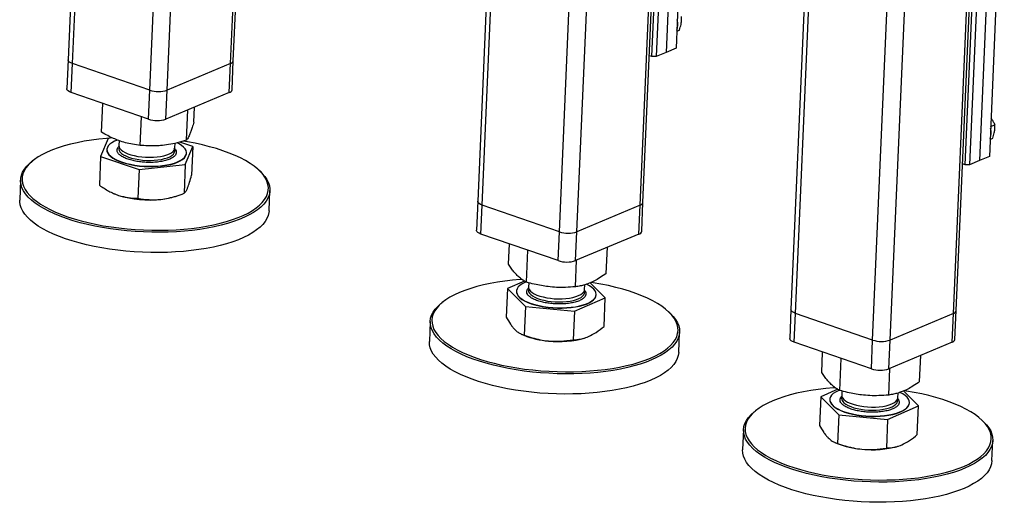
# Model space of a CAD drawing. Header units: millimetres. Extents: x 5 to 589, y 5 to 415.
# Tile 41 of 57: x 316 to 351, y 296 to 314. Entities that reach past the tile are written whole.
import ezdxf

# ---------------------------------------------------------------- set-up
doc = ezdxf.new("R2010")
doc.units = ezdxf.units.MM
doc.layers.add('TRAIT-FORT', color=4, linetype='Continuous', lineweight=25)

msp = doc.modelspace()

# ---------------------------------------------------------------- linework, layer by layer
at = {"layer": 'TRAIT-FORT', "color": 4, "linetype": 'Continuous', "lineweight": 25}
for p, q in [((319.501, 351.828), (317.779, 312.193)), ((317.941, 312.056), (319.666, 351.77)), ((323.566, 312.054), (325.281, 351.527)), ((323.667, 312.154), (325.379, 351.568)), ((320.688, 311.106), (322.413, 350.821)), ((321.313, 311.106), (323.02, 350.409)), ((334.094, 346.786), (332.372, 307.152)), ((332.535, 307.014), (334.26, 346.729)), ((338.159, 307.013), (339.874, 346.485)), ((338.26, 307.112), (339.972, 346.526)), ((335.282, 306.065), (337.007, 345.78)), ((335.907, 306.065), (337.614, 345.367)), ((345.253, 342.93), (343.532, 303.296)), ((343.694, 303.158), (345.419, 342.873)), ((349.319, 303.157), (351.034, 342.63)), ((349.42, 303.256), (351.132, 342.671)), ((346.441, 302.209), (348.166, 341.924)), ((347.066, 302.209), (348.773, 341.511)), ((339.579, 323.773), (339.087, 312.454)), ((339.931, 323.921), (339.439, 312.602)), ((338.579, 312.306), (339.07, 323.625)), ((339.227, 323.625), (338.735, 312.306)), ((350.738, 319.917), (350.247, 308.598)), ((351.09, 320.065), (350.599, 308.747)), ((349.738, 308.45), (350.23, 319.769)), ((350.386, 319.769), (349.895, 308.45)), ((339.465, 313.209), (339.562, 313.25)), ((339.439, 312.602), (339.087, 312.454)), ((317.779, 312.193), (317.734, 311.164)), ((338.579, 312.306), (338.487, 312.337)), ((338.735, 312.306), (338.579, 312.306)), ((339.087, 312.454), (338.735, 312.306)), ((317.897, 311.027), (317.941, 312.056)), ((320.688, 311.106), (317.941, 312.056)), ((323.566, 312.054), (321.313, 311.106)), ((323.521, 311.025), (323.566, 312.054)), ((323.622, 311.125), (323.667, 312.154)), ((320.644, 310.077), (320.688, 311.106)), ((321.269, 310.077), (321.313, 311.106)), ((320.644, 310.077), (317.897, 311.027)), ((323.521, 311.025), (321.269, 310.077)), ((318.977, 309.608), (319.022, 310.638)), ((322.261, 309.968), (322.284, 310.505)), ((320.354, 309.143), (320.398, 310.162)), ((321.996, 309.323), (322.043, 310.403)), ((350.645, 309.814), (350.795, 309.877)), ((319.205, 309.387), (318.94, 308.742)), ((319.368, 309.405), (319.205, 309.387)), ((350.625, 309.353), (350.721, 309.394)), ((319.598, 309.311), (319.59, 309.138)), ((321.588, 309.052), (321.595, 309.218)), ((322.223, 309.102), (321.76, 309.258)), ((321.958, 308.457), (322.223, 309.102)), ((322.223, 309.102), (322.179, 308.081)), ((318.94, 308.742), (318.895, 307.721)), ((318.94, 308.742), (320.316, 308.277)), ((319.164, 308.994), (319.163, 308.984)), ((322, 308.86), (322, 308.871)), ((350.599, 308.747), (350.247, 308.598)), ((316.551, 308.615), (316.498, 308.574)), ((320.316, 308.277), (321.958, 308.457)), ((321.958, 308.457), (321.914, 307.436)), ((349.738, 308.45), (349.647, 308.482)), ((349.895, 308.45), (349.738, 308.45)), ((350.247, 308.598), (349.895, 308.45)), ((320.316, 308.277), (320.272, 307.256)), ((324.619, 308.221), (324.57, 308.266)), ((316.089, 307.916), (316.058, 307.196)), ((319.416, 307.425), (319.426, 307.421)), ((321.603, 307.326), (321.701, 307.359)), ((324.939, 306.81), (324.97, 307.53)), ((332.372, 307.152), (332.327, 306.123)), ((332.49, 305.985), (332.535, 307.014)), ((335.282, 306.065), (332.535, 307.014)), ((338.159, 307.013), (335.907, 306.065)), ((338.115, 305.984), (338.159, 307.013)), ((338.215, 306.083), (338.26, 307.112)), ((335.237, 305.036), (332.49, 305.985)), ((335.237, 305.036), (335.282, 306.065)), ((335.862, 305.036), (335.907, 306.065)), ((338.115, 305.984), (335.862, 305.036)), ((333.47, 304.911), (333.501, 305.635)), ((336.955, 304.582), (336.996, 305.513)), ((334.111, 304.27), (334.161, 305.407)), ((335.854, 304.105), (335.895, 305.049)), ((334.043, 304.309), (333.432, 304.045)), ((334.19, 304.25), (334.183, 304.097)), ((336.181, 304.01), (336.189, 304.177)), ((336.917, 303.715), (336.383, 304.25)), ((333.432, 304.045), (333.388, 303.024)), ((333.432, 304.045), (334.074, 303.404)), ((333.757, 303.952), (333.757, 303.942)), ((336.593, 303.819), (336.594, 303.829)), ((331.144, 303.573), (331.092, 303.532)), ((334.074, 303.404), (334.029, 302.383)), ((334.074, 303.404), (335.816, 303.239)), ((335.816, 303.239), (336.917, 303.715)), ((336.873, 302.694), (336.917, 303.715)), ((335.816, 303.239), (335.772, 302.218)), ((339.212, 303.179), (339.164, 303.224)), ((343.532, 303.296), (343.487, 302.267)), ((343.649, 302.129), (343.694, 303.158)), ((346.441, 302.209), (343.694, 303.158)), ((349.319, 303.157), (347.066, 302.209)), ((349.274, 302.128), (349.319, 303.157)), ((349.375, 302.227), (349.42, 303.256)), ((330.683, 302.874), (330.651, 302.154)), ((333.933, 302.416), (334.019, 302.379)), ((339.532, 301.768), (339.563, 302.488)), ((336.196, 302.284), (336.205, 302.287)), ((346.396, 301.18), (343.649, 302.129)), ((346.396, 301.18), (346.441, 302.209)), ((347.021, 301.18), (347.066, 302.209)), ((349.274, 302.128), (347.021, 301.18)), ((344.63, 301.056), (344.661, 301.78)), ((348.115, 300.726), (348.155, 301.657)), ((345.271, 300.415), (345.32, 301.552)), ((347.013, 300.25), (347.054, 301.194)), ((345.202, 300.453), (344.592, 300.189)), ((345.35, 300.394), (345.343, 300.241)), ((347.341, 300.154), (347.348, 300.322)), ((348.077, 299.86), (347.542, 300.394)), ((344.592, 300.189), (344.548, 299.168)), ((344.592, 300.189), (345.233, 299.549)), ((344.917, 300.097), (344.916, 300.086)), ((347.753, 299.963), (347.753, 299.973)), ((342.304, 299.717), (342.251, 299.676)), ((345.233, 299.549), (345.189, 298.528)), ((345.233, 299.549), (346.976, 299.384)), ((346.976, 299.384), (348.077, 299.86)), ((348.033, 298.839), (348.077, 299.86)), ((346.976, 299.384), (346.931, 298.363)), ((350.372, 299.324), (350.323, 299.369)), ((341.842, 299.019), (341.811, 298.298)), ((345.092, 298.561), (345.179, 298.523)), ((350.691, 297.913), (350.723, 298.633)), ((347.356, 298.429), (347.365, 298.432))]:
    msp.add_line(p, q, dxfattribs=at)
at = {"layer": 'TRAIT-FORT', "color": 4, "linetype": 'Continuous', "lineweight": 25, "flags": 128}
for points in [[(317.941, 312.056), (317.88, 312.081), (317.831, 312.11), (317.798, 312.141), (317.781, 312.174), (317.779, 312.193)], [(317.941, 312.056), (317.88, 312.081), (317.831, 312.11), (317.798, 312.141), (317.781, 312.174), (317.779, 312.193)], [(317.897, 311.027), (317.835, 311.052), (317.787, 311.081), (317.753, 311.112), (317.736, 311.145), (317.734, 311.164)], [(319.367, 309.407), (319.154, 309.39), (318.879, 309.363), (318.612, 309.328), (318.352, 309.286), (318.103, 309.237), (317.865, 309.182), (317.638, 309.121), (317.424, 309.053), (317.225, 308.98), (317.04, 308.902), (316.87, 308.818), (316.717, 308.73), (316.581, 308.637), (316.463, 308.541), (316.363, 308.441), (316.281, 308.339), (316.219, 308.233), (316.175, 308.126), (316.152, 308.017), (316.147, 307.907), (316.162, 307.797), (316.197, 307.686), (316.251, 307.576), (316.325, 307.467), (316.417, 307.359), (316.527, 307.252), (316.656, 307.149), (316.801, 307.048), (316.964, 306.95), (317.142, 306.856), (317.335, 306.766), (317.543, 306.68), (317.764, 306.6), (317.997, 306.524), (318.242, 306.455), (318.497, 306.391), (318.761, 306.333), (319.033, 306.282), (319.311, 306.237), (319.595, 306.2), (319.884, 306.169), (320.175, 306.146), (320.468, 306.129), (320.761, 306.121), (321.053, 306.119), (321.342, 306.125), (321.628, 306.138), (321.909, 306.159), (322.184, 306.187), (322.452, 306.222), (322.452, 306.222)], [(319.18, 309.065), (319.164, 309.003), (319.169, 308.939), (319.193, 308.876), (319.237, 308.813), (319.3, 308.752), (319.38, 308.694), (319.478, 308.639), (319.591, 308.588), (319.718, 308.542), (319.857, 308.501), (320.006, 308.467), (320.164, 308.439), (320.327, 308.417), (320.494, 308.404), (320.662, 308.397), (320.829, 308.398), (320.992, 308.407), (321.15, 308.423), (321.3, 308.446), (321.439, 308.476), (321.567, 308.512), (321.681, 308.554), (321.779, 308.602), (321.861, 308.654), (321.925, 308.71), (321.969, 308.769), (321.995, 308.831), (322, 308.894), (321.986, 308.957), (321.952, 309.02), (321.898, 309.082), (321.826, 309.142), (321.737, 309.199), (321.67, 309.234)], [(319.54, 309.333), (319.538, 309.332), (319.432, 309.287), (319.342, 309.237), (319.269, 309.183), (319.215, 309.125), (319.18, 309.065)], [(319.586, 309.039), (319.585, 309.012), (319.598, 308.96), (319.63, 308.907), (319.681, 308.857), (319.75, 308.809), (319.834, 308.764), (319.933, 308.723), (320.045, 308.688), (320.167, 308.658), (320.298, 308.635), (320.434, 308.618)], [(319.59, 309.138), (319.59, 309.137), (319.598, 309.084), (319.626, 309.032), (319.672, 308.981), (319.736, 308.932), (319.816, 308.886), (319.912, 308.844), (320.021, 308.807), (320.141, 308.776), (320.269, 308.751), (320.404, 308.733), (320.543, 308.722), (320.682, 308.718), (320.82, 308.721), (320.953, 308.732), (321.079, 308.75), (321.195, 308.774), (321.3, 308.805), (321.391, 308.841), (321.466, 308.882), (321.524, 308.928), (321.564, 308.976), (321.585, 309.027), (321.588, 309.052)], [(320.434, 308.618), (320.573, 308.609), (320.712, 308.607), (320.849, 308.612), (320.98, 308.624), (321.104, 308.644), (321.218, 308.67), (321.319, 308.702), (321.406, 308.739), (321.477, 308.782), (321.531, 308.828), (321.566, 308.878), (321.582, 308.929), (321.579, 308.981), (321.557, 309.034), (321.551, 309.043)], [(322.452, 306.222), (322.711, 306.263), (322.96, 306.312), (323.199, 306.367), (323.425, 306.428), (323.639, 306.496), (323.839, 306.569), (324.024, 306.648), (324.193, 306.731), (324.346, 306.819), (324.482, 306.912), (324.601, 307.008), (324.701, 307.108), (324.782, 307.211), (324.845, 307.316), (324.888, 307.423), (324.912, 307.532), (324.916, 307.642), (324.901, 307.752), (324.866, 307.863), (324.812, 307.973), (324.739, 308.083), (324.647, 308.191), (324.536, 308.297), (324.408, 308.401), (324.262, 308.502), (324.1, 308.599), (323.922, 308.693), (323.728, 308.783), (323.521, 308.869), (323.3, 308.949), (323.066, 309.025), (322.822, 309.094), (322.567, 309.158), (322.303, 309.216), (322.031, 309.267), (321.88, 309.292)], [(319.163, 308.984), (319.168, 308.929), (319.193, 308.866), (319.236, 308.803), (319.299, 308.742), (319.38, 308.684), (319.477, 308.629), (319.59, 308.578), (319.717, 308.531), (319.857, 308.491), (320.006, 308.456), (320.163, 308.428), (320.326, 308.407), (320.493, 308.393), (320.661, 308.387), (320.828, 308.388), (320.992, 308.396), (321.15, 308.412), (321.299, 308.435), (321.439, 308.465), (321.567, 308.502), (321.68, 308.544), (321.779, 308.591), (321.86, 308.644), (321.924, 308.7), (321.969, 308.759), (321.994, 308.82), (322, 308.86)], [(322.474, 306.15), (322.203, 306.115), (321.925, 306.087), (321.64, 306.066), (321.35, 306.053), (321.057, 306.047), (320.761, 306.048), (320.464, 306.057), (320.168, 306.074), (319.873, 306.097), (319.581, 306.128), (319.294, 306.167), (319.012, 306.212), (318.736, 306.264), (318.469, 306.322), (318.211, 306.387), (317.963, 306.457), (317.727, 306.534), (317.503, 306.615), (317.292, 306.702), (317.097, 306.793), (316.916, 306.888), (316.752, 306.987), (316.604, 307.089), (316.474, 307.194), (316.362, 307.302), (316.269, 307.411), (316.195, 307.522), (316.14, 307.634), (316.105, 307.746), (316.089, 307.858), (316.094, 307.969), (316.118, 308.079), (316.162, 308.188), (316.225, 308.294), (316.308, 308.398), (316.409, 308.499), (316.498, 308.574)], [(324.619, 308.221), (324.697, 308.145), (324.79, 308.035), (324.864, 307.924), (324.919, 307.813), (324.954, 307.701), (324.97, 307.589), (324.965, 307.477), (324.941, 307.367), (324.897, 307.259), (324.834, 307.152), (324.751, 307.048), (324.65, 306.947), (324.53, 306.849), (324.392, 306.756), (324.237, 306.666), (324.066, 306.582), (323.878, 306.502), (323.676, 306.428), (323.46, 306.36), (323.23, 306.298), (322.989, 306.242), (322.736, 306.193), (322.474, 306.15)], [(319.426, 307.421), (319.446, 307.412), (319.578, 307.362)], [(324.939, 306.81), (324.934, 306.757), (324.91, 306.647), (324.866, 306.538), (324.803, 306.432), (324.72, 306.328), (324.619, 306.227), (324.499, 306.129), (324.361, 306.035), (324.206, 305.946), (324.034, 305.862), (323.847, 305.782), (323.645, 305.708), (323.429, 305.64), (323.199, 305.578), (322.958, 305.522), (322.705, 305.473), (322.443, 305.43), (322.172, 305.395), (321.893, 305.367), (321.609, 305.346), (321.319, 305.332), (321.026, 305.326), (320.73, 305.328), (320.433, 305.337), (320.137, 305.353), (319.842, 305.377), (319.55, 305.408), (319.262, 305.446), (318.98, 305.491), (318.705, 305.543), (318.438, 305.602), (318.179, 305.666), (317.932, 305.737), (317.695, 305.813), (317.471, 305.895), (317.261, 305.981), (317.065, 306.072), (316.885, 306.168), (316.72, 306.267), (316.573, 306.369), (316.443, 306.474), (316.331, 306.582), (316.238, 306.691), (316.164, 306.802), (316.109, 306.913), (316.074, 307.025), (316.058, 307.137), (316.058, 307.196)], [(332.535, 307.014), (332.473, 307.039), (332.425, 307.068), (332.391, 307.1), (332.374, 307.132), (332.372, 307.152)], [(332.535, 307.014), (332.473, 307.039), (332.425, 307.068), (332.391, 307.1), (332.374, 307.132), (332.372, 307.152)], [(332.49, 305.985), (332.428, 306.01), (332.38, 306.039), (332.347, 306.071), (332.33, 306.103), (332.327, 306.123)], [(333.953, 304.364), (333.887, 304.36), (333.609, 304.336), (333.338, 304.304), (333.074, 304.266), (332.82, 304.221), (332.576, 304.169), (332.343, 304.11), (332.123, 304.046), (331.916, 303.976), (331.724, 303.9), (331.546, 303.819), (331.385, 303.733), (331.24, 303.642), (331.113, 303.548), (331.004, 303.45), (330.913, 303.349), (330.841, 303.245), (330.788, 303.138), (330.754, 303.03), (330.74, 302.921), (330.746, 302.81), (330.771, 302.7), (330.815, 302.589), (330.879, 302.479), (330.962, 302.371), (331.063, 302.263), (331.182, 302.158)], [(331.182, 302.158), (331.32, 302.056), (331.474, 301.956), (331.644, 301.861), (331.83, 301.768), (332.031, 301.681), (332.245, 301.598), (332.472, 301.52), (332.711, 301.447), (332.961, 301.38), (333.221, 301.319), (333.489, 301.265), (333.765, 301.217), (334.046, 301.176), (334.332, 301.142), (334.622, 301.115), (334.914, 301.095), (335.207, 301.082), (335.5, 301.077), (335.791, 301.079), (336.079, 301.089), (336.363, 301.106), (336.641, 301.13), (336.913, 301.161), (337.176, 301.2), (337.43, 301.245), (337.674, 301.297), (337.907, 301.355), (338.127, 301.42), (338.334, 301.49), (338.526, 301.566), (338.704, 301.647), (338.865, 301.733), (339.01, 301.823), (339.137, 301.918), (339.246, 302.016), (339.337, 302.117), (339.409, 302.221), (339.462, 302.327), (339.496, 302.436), (339.51, 302.545), (339.504, 302.655), (339.479, 302.766), (339.435, 302.877), (339.371, 302.986), (339.288, 303.095), (339.187, 303.202), (339.068, 303.307), (338.931, 303.41), (338.776, 303.509), (338.606, 303.605), (338.42, 303.697), (338.22, 303.785), (338.005, 303.868), (337.778, 303.946), (337.539, 304.019), (337.289, 304.085), (337.029, 304.146), (336.761, 304.201), (336.486, 304.249), (336.405, 304.261)], [(334.097, 304.277), (334.05, 304.257), (333.956, 304.208), (333.879, 304.155), (333.82, 304.098), (333.78, 304.038), (333.76, 303.976), (333.759, 303.913), (333.778, 303.85), (333.817, 303.787), (333.875, 303.726), (333.952, 303.666), (334.045, 303.61), (334.155, 303.558), (334.278, 303.511), (334.414, 303.469), (334.561, 303.433), (334.717, 303.403), (334.879, 303.38), (335.045, 303.365), (335.213, 303.356), (335.381, 303.355), (335.545, 303.362), (335.705, 303.376), (335.856, 303.397), (335.999, 303.426), (336.13, 303.46), (336.247, 303.501), (336.35, 303.548), (336.435, 303.599), (336.504, 303.654), (336.553, 303.712), (336.583, 303.773), (336.594, 303.836), (336.584, 303.899), (336.555, 303.963), (336.507, 304.025), (336.439, 304.085), (336.354, 304.143), (336.253, 304.197), (336.25, 304.198)], [(334.183, 304.097), (334.188, 304.055), (334.21, 304.003), (334.252, 303.951), (334.311, 303.902), (334.388, 303.855), (334.48, 303.812), (334.586, 303.774), (334.703, 303.742), (334.83, 303.715), (334.963, 303.695), (335.101, 303.682), (335.241, 303.676), (335.379, 303.678), (335.513, 303.687), (335.641, 303.703), (335.76, 303.725), (335.868, 303.755), (335.963, 303.79), (336.042, 303.83), (336.104, 303.874), (336.149, 303.922), (336.175, 303.973), (336.181, 304.01)], [(333.757, 303.942), (333.759, 303.903), (333.778, 303.84), (333.817, 303.777), (333.875, 303.715), (333.951, 303.656), (334.045, 303.6), (334.154, 303.548), (334.278, 303.501), (334.414, 303.459), (334.561, 303.423), (334.717, 303.393), (334.879, 303.37), (335.045, 303.354), (335.213, 303.346), (335.38, 303.345), (335.545, 303.352), (335.704, 303.366), (335.856, 303.387), (335.998, 303.415), (336.129, 303.45), (336.247, 303.491), (336.349, 303.537), (336.435, 303.588), (336.503, 303.643), (336.553, 303.702), (336.583, 303.763), (336.593, 303.819)], [(334.192, 304.04), (334.19, 304.035), (334.178, 303.984), (334.187, 303.931), (334.214, 303.879), (334.26, 303.827), (334.324, 303.778), (334.405, 303.733), (334.5, 303.691), (334.609, 303.654), (334.729, 303.623), (334.858, 303.598), (334.993, 303.58), (335.131, 303.569), (335.271, 303.565), (335.408, 303.568), (335.541, 303.579), (335.667, 303.596), (335.784, 303.621), (335.888, 303.651), (335.979, 303.688), (336.054, 303.729), (336.112, 303.775), (336.152, 303.823), (336.173, 303.874), (336.175, 303.927), (336.168, 303.955)], [(331.13, 302.1), (331.009, 302.206), (330.907, 302.314), (330.823, 302.425), (330.758, 302.536), (330.713, 302.648), (330.688, 302.76), (330.682, 302.872), (330.697, 302.982), (330.731, 303.092), (330.784, 303.2), (330.857, 303.305), (330.949, 303.407), (331.06, 303.507), (331.092, 303.532)], [(339.212, 303.179), (339.236, 303.157), (339.339, 303.048), (339.423, 302.938), (339.487, 302.827), (339.532, 302.715), (339.558, 302.603), (339.563, 302.491), (339.549, 302.38), (339.515, 302.271), (339.461, 302.163), (339.388, 302.058), (339.296, 301.955), (339.185, 301.856), (339.057, 301.76), (338.91, 301.669), (338.747, 301.582), (338.567, 301.5), (338.372, 301.423), (338.163, 301.352), (337.94, 301.286), (337.704, 301.227), (337.457, 301.175), (337.2, 301.129), (336.933, 301.09), (336.658, 301.058), (336.376, 301.034), (336.089, 301.017), (335.797, 301.007), (335.503, 301.005), (335.206, 301.01), (334.909, 301.023), (334.614, 301.043), (334.32, 301.07), (334.03, 301.105), (333.745, 301.146), (333.466, 301.195), (333.195, 301.25), (332.932, 301.312), (332.679, 301.379), (332.436, 301.453), (332.206, 301.532), (331.989, 301.616), (331.786, 301.705), (331.598, 301.798), (331.425, 301.895), (331.269, 301.996), (331.13, 302.1)], [(343.694, 303.158), (343.633, 303.184), (343.584, 303.213), (343.551, 303.244), (343.534, 303.277), (343.532, 303.296)], [(343.694, 303.158), (343.633, 303.184), (343.584, 303.213), (343.551, 303.244), (343.534, 303.277), (343.532, 303.296)], [(339.532, 301.768), (339.518, 301.66), (339.484, 301.551), (339.43, 301.443), (339.357, 301.338), (339.265, 301.235), (339.154, 301.136), (339.025, 301.04), (338.879, 300.948), (338.716, 300.861), (338.536, 300.779), (338.341, 300.702), (338.132, 300.631), (337.909, 300.566), (337.673, 300.507), (337.426, 300.454), (337.168, 300.409), (336.902, 300.37), (336.627, 300.338), (336.345, 300.313), (336.058, 300.296), (335.766, 300.287), (335.471, 300.284), (335.175, 300.29), (334.878, 300.302), (334.582, 300.322), (334.289, 300.35), (333.999, 300.384), (333.714, 300.426), (333.435, 300.475), (333.163, 300.53), (332.901, 300.591), (332.647, 300.659), (332.405, 300.733), (332.175, 300.812), (331.958, 300.896), (331.755, 300.985), (331.566, 301.078), (331.394, 301.175), (331.238, 301.276), (331.099, 301.379), (330.978, 301.486), (330.876, 301.594), (330.792, 301.704), (330.727, 301.816), (330.682, 301.927), (330.657, 302.04), (330.651, 302.151), (330.651, 302.154)], [(343.649, 302.129), (343.588, 302.155), (343.539, 302.184), (343.506, 302.215), (343.489, 302.248), (343.487, 302.267)], [(345.112, 300.509), (345.047, 300.504), (344.769, 300.48), (344.497, 300.449), (344.234, 300.41), (343.979, 300.365), (343.735, 300.313), (343.503, 300.255), (343.282, 300.19), (343.076, 300.12), (342.883, 300.044), (342.706, 299.963), (342.545, 299.877), (342.4, 299.787), (342.273, 299.692), (342.163, 299.594), (342.073, 299.493), (342, 299.389), (341.947, 299.283), (341.914, 299.175), (341.9, 299.065), (341.905, 298.955), (341.93, 298.844), (341.975, 298.734), (342.039, 298.624), (342.121, 298.515), (342.223, 298.408), (342.342, 298.303)], [(342.342, 298.303), (342.479, 298.2), (342.633, 298.101), (342.804, 298.005), (342.989, 297.913), (343.19, 297.825), (343.405, 297.742), (343.632, 297.664), (343.871, 297.592), (344.121, 297.525), (344.381, 297.464), (344.649, 297.409), (344.924, 297.362), (345.206, 297.32), (345.492, 297.286), (345.782, 297.259), (346.074, 297.239), (346.367, 297.227), (346.66, 297.222), (346.951, 297.224), (347.239, 297.233), (347.522, 297.25), (347.801, 297.275), (348.072, 297.306), (348.336, 297.344), (348.59, 297.39), (348.834, 297.441), (349.067, 297.5), (349.287, 297.564), (349.494, 297.634), (349.686, 297.71), (349.863, 297.791), (350.025, 297.877), (350.169, 297.968), (350.296, 298.062), (350.406, 298.16), (350.497, 298.262), (350.569, 298.366), (350.622, 298.472), (350.655, 298.58), (350.669, 298.69), (350.664, 298.8), (350.639, 298.91), (350.594, 299.021), (350.531, 299.131), (350.448, 299.24), (350.347, 299.347), (350.227, 299.452), (350.09, 299.554), (349.936, 299.654), (349.766, 299.75), (349.58, 299.842), (349.379, 299.929), (349.165, 300.012), (348.937, 300.09), (348.698, 300.163), (348.448, 300.23), (348.189, 300.291), (347.921, 300.345), (347.645, 300.393), (347.565, 300.406)], [(345.256, 300.421), (345.21, 300.402), (345.116, 300.353), (345.038, 300.3), (344.979, 300.243), (344.939, 300.183), (344.919, 300.121), (344.919, 300.058), (344.938, 299.994), (344.977, 299.931), (345.035, 299.87), (345.111, 299.811), (345.205, 299.755), (345.314, 299.703), (345.438, 299.655), (345.574, 299.613), (345.721, 299.577), (345.877, 299.548), (346.039, 299.525), (346.205, 299.509), (346.373, 299.501), (346.54, 299.5), (346.705, 299.507), (346.864, 299.521), (347.016, 299.542), (347.158, 299.57), (347.289, 299.605), (347.407, 299.646), (347.509, 299.692), (347.595, 299.743), (347.663, 299.798), (347.713, 299.857), (347.743, 299.918), (347.753, 299.98), (347.744, 300.044), (347.715, 300.107), (347.666, 300.169), (347.599, 300.23), (347.514, 300.287), (347.412, 300.341), (347.41, 300.343)], [(345.343, 300.241), (345.347, 300.2), (345.37, 300.147), (345.411, 300.096), (345.471, 300.046), (345.548, 300), (345.64, 299.957), (345.745, 299.919), (345.863, 299.886), (345.989, 299.86), (346.123, 299.84), (346.261, 299.827), (346.4, 299.821), (346.538, 299.822), (346.673, 299.831), (346.801, 299.847), (346.92, 299.87), (347.028, 299.899), (347.122, 299.934), (347.201, 299.974), (347.264, 300.019), (347.309, 300.067), (347.334, 300.117), (347.341, 300.154)], [(344.916, 300.086), (344.918, 300.048), (344.938, 299.984), (344.976, 299.921), (345.035, 299.86), (345.111, 299.801), (345.204, 299.745), (345.314, 299.693), (345.437, 299.645), (345.574, 299.603), (345.721, 299.567), (345.876, 299.537), (346.038, 299.514), (346.204, 299.499), (346.372, 299.49), (346.54, 299.49), (346.704, 299.496), (346.864, 299.51), (347.016, 299.532), (347.158, 299.56), (347.289, 299.595), (347.406, 299.635), (347.509, 299.682), (347.595, 299.733), (347.663, 299.788), (347.712, 299.846), (347.743, 299.907), (347.753, 299.963)], [(345.352, 300.185), (345.349, 300.18), (345.338, 300.128), (345.346, 300.075), (345.374, 300.023), (345.42, 299.972), (345.484, 299.923), (345.564, 299.877), (345.66, 299.836), (345.769, 299.799), (345.889, 299.768), (346.017, 299.743), (346.152, 299.724), (346.291, 299.713), (346.43, 299.709), (346.568, 299.712), (346.701, 299.723), (346.827, 299.741), (346.943, 299.765), (347.048, 299.796), (347.139, 299.832), (347.214, 299.874), (347.272, 299.919), (347.312, 299.968), (347.333, 300.019), (347.335, 300.071), (347.328, 300.099)], [(342.29, 298.244), (342.169, 298.35), (342.066, 298.459), (341.983, 298.569), (341.918, 298.68), (341.873, 298.792), (341.848, 298.904), (341.842, 299.016), (341.856, 299.127), (341.89, 299.236), (341.944, 299.344), (342.017, 299.449), (342.109, 299.552), (342.22, 299.651), (342.251, 299.676)], [(350.372, 299.324), (350.396, 299.301), (350.498, 299.193), (350.582, 299.083), (350.647, 298.971), (350.692, 298.859), (350.717, 298.747), (350.723, 298.636), (350.708, 298.525), (350.674, 298.415), (350.621, 298.308), (350.548, 298.202), (350.456, 298.1), (350.345, 298), (350.216, 297.905), (350.07, 297.813), (349.906, 297.726), (349.727, 297.644), (349.532, 297.567), (349.323, 297.496), (349.1, 297.431), (348.864, 297.372), (348.617, 297.319), (348.359, 297.273), (348.092, 297.235), (347.818, 297.203), (347.536, 297.178), (347.248, 297.161), (346.957, 297.151), (346.662, 297.149), (346.366, 297.154), (346.069, 297.167), (345.773, 297.187), (345.48, 297.215), (345.19, 297.249), (344.905, 297.291), (344.626, 297.339), (344.354, 297.395), (344.091, 297.456), (343.838, 297.524), (343.596, 297.597), (343.366, 297.676), (343.149, 297.76), (342.946, 297.849), (342.757, 297.943), (342.585, 298.04), (342.429, 298.14), (342.29, 298.244)], [(350.691, 297.913), (350.677, 297.805), (350.643, 297.695), (350.59, 297.587), (350.517, 297.482), (350.424, 297.379), (350.314, 297.28), (350.185, 297.184), (350.038, 297.093), (349.875, 297.006), (349.696, 296.924), (349.501, 296.847), (349.291, 296.776), (349.068, 296.711), (348.833, 296.651), (348.586, 296.599), (348.328, 296.553), (348.061, 296.514), (347.786, 296.482), (347.505, 296.458), (347.217, 296.441), (346.926, 296.431), (346.631, 296.429), (346.334, 296.434), (346.038, 296.447), (345.742, 296.467), (345.448, 296.494), (345.158, 296.529), (344.873, 296.571), (344.594, 296.619), (344.323, 296.674), (344.06, 296.736), (343.807, 296.804), (343.565, 296.877), (343.335, 296.956), (343.117, 297.04), (342.914, 297.129), (342.726, 297.222), (342.553, 297.319), (342.397, 297.42), (342.259, 297.524), (342.138, 297.63), (342.035, 297.739), (341.951, 297.849), (341.887, 297.96), (341.842, 298.072), (341.816, 298.184), (341.811, 298.296), (341.811, 298.298)]]:
    msp.add_lwpolyline(points, dxfattribs=at)
at = {"layer": 'TRAIT-FORT', "color": 4, "linetype": 'Continuous', "lineweight": 25}
for centre, radius, start, end in [((338.853, 313.454), 0.648, 341.1651, 13.8604), ((323.539, 312.182), 0.131, 281.8518, 347.3969), ((321.001, 312.049), 0.993, 251.654, 288.3246), ((323.495, 311.153), 0.131, 281.8518, 347.3969), ((320.956, 311.02), 0.993, 251.654, 288.3246), ((350.013, 309.598), 0.648, 341.1651, 13.8604), ((320.674, 310.905), 3.709, 252.805, 276.3904), ((320.846, 309.692), 2.484, 275.5694, 287.7359), ((338.133, 307.14), 0.131, 281.8518, 347.3969), ((335.594, 307.008), 0.993, 251.654, 288.3246), ((338.088, 306.112), 0.131, 281.8518, 347.3969), ((335.55, 305.979), 0.993, 251.654, 288.3246), ((349.292, 303.285), 0.131, 281.8518, 347.3969), ((335.118, 305.111), 2.945, 248.0825, 265.6525), ((335.27, 305.493), 3.34, 263.5537, 286.0957), ((346.754, 303.152), 0.993, 251.654, 288.3246), ((349.247, 302.256), 0.131, 281.8518, 347.3969), ((346.709, 302.123), 0.993, 251.654, 288.3246), ((346.278, 301.255), 2.945, 248.0825, 265.6525), ((346.43, 301.638), 3.34, 263.5537, 286.0957)]:
    msp.add_arc(centre, radius, start, end, dxfattribs=at)
for points, knots in [([(339.562, 313.25), (339.582, 313.315), (339.615, 313.425), (339.636, 313.571), (339.639, 313.665), (339.636, 313.718), (339.636, 313.733)], [0, 0, 0, 0, 0.385549, 0.637642, 0.896546, 1, 1, 1, 1]), ([(350.657, 310.101), (350.662, 310.095), (350.694, 310.058), (350.741, 309.982), (350.777, 309.912), (350.795, 309.877)], [0, 0, 0, 0, 0.081, 0.536289, 1, 1, 1, 1]), ([(322.261, 309.968), (322.243, 309.905), (322.207, 309.785), (322.157, 309.637), (322.113, 309.526), (322.073, 309.442), (322.035, 309.375), (322.009, 309.341), (321.996, 309.323)], [0, 0, 0, 0, 0.202068, 0.3827, 0.555315, 0.692992, 0.838894, 1, 1, 1, 1]), ([(350.721, 309.394), (350.741, 309.46), (350.775, 309.569), (350.795, 309.716), (350.798, 309.81), (350.796, 309.862), (350.795, 309.877)], [0, 0, 0, 0, 0.385549, 0.637642, 0.896546, 1, 1, 1, 1]), ([(320.354, 309.143), (320.261, 309.154), (320.085, 309.175), (319.828, 309.233), (319.601, 309.305), (319.391, 309.391), (319.188, 309.489), (319.05, 309.567), (318.977, 309.608)], [0, 0, 0, 0, 0.202068, 0.3827, 0.555315, 0.692992, 0.838894, 1, 1, 1, 1]), ([(320.423, 308.546), (320.36, 308.554), (320.23, 308.569), (320.045, 308.608), (319.872, 308.662), (319.726, 308.728), (319.634, 308.79), (319.581, 308.842), (319.544, 308.894), (319.52, 308.958), (319.533, 309.007), (319.539, 309.031)], [0, 0, 0, 0, 0.1164968, 0.2399717, 0.3685799, 0.4999174, 0.6312549, 0.6956328, 0.7600283, 0.8835032, 1, 1, 1, 1]), ([(319.539, 309.031), (319.55, 309.055), (319.562, 309.082), (319.594, 309.106), (319.599, 309.11)], [0, 0, 0, 0, 0.859289, 1, 1, 1, 1]), ([(321.996, 309.323), (321.885, 309.291), (321.676, 309.23), (321.369, 309.168), (321.098, 309.134), (320.848, 309.122), (320.605, 309.124), (320.44, 309.137), (320.354, 309.143)], [0, 0, 0, 0, 0.202068, 0.3827, 0.555315, 0.692992, 0.838894, 1, 1, 1, 1]), ([(321.575, 309.028), (321.577, 309.026), (321.592, 309.011), (321.619, 308.97), (321.644, 308.907), (321.631, 308.858), (321.625, 308.834)], [0, 0, 0, 0, 0.029686, 0.234977, 0.628612, 1, 1, 1, 1]), ([(321.625, 308.834), (321.612, 308.81), (321.585, 308.763), (321.497, 308.696), (321.372, 308.636), (321.211, 308.587), (321.055, 308.559), (320.921, 308.544), (320.787, 308.534), (320.619, 308.532), (320.487, 308.542), (320.423, 308.546)], [0, 0, 0, 0, 0.1164968, 0.2399717, 0.3685799, 0.4999174, 0.6312549, 0.6956328, 0.7600283, 0.8835032, 1, 1, 1, 1]), ([(322.041, 307.632), (322.063, 307.692), (322.109, 307.814), (322.156, 307.991), (322.179, 308.081)], [0, 0, 0, 0, 0.494511, 1, 1, 1, 1]), ([(318.895, 307.721), (319.006, 307.649), (319.172, 307.54), (319.402, 307.427), (319.519, 307.384), (319.578, 307.362)], [0, 0, 0, 0, 0.4952513, 0.7468182, 1, 1, 1, 1]), ([(321.914, 307.436), (321.927, 307.447), (321.947, 307.463), (321.975, 307.501), (322.003, 307.547), (322.026, 307.598), (322.041, 307.632)], [0, 0, 0, 0, 0.329812, 0.495383, 0.659853, 1, 1, 1, 1]), ([(319.578, 307.362), (319.694, 307.33), (319.927, 307.264), (320.156, 307.259), (320.272, 307.256)], [0, 0, 0, 0, 0.494511, 1, 1, 1, 1]), ([(320.272, 307.256), (320.404, 307.236), (320.602, 307.207), (320.877, 307.202), (321.017, 307.214), (321.087, 307.22)], [0, 0, 0, 0, 0.495251, 0.746818, 1, 1, 1, 1]), ([(321.087, 307.22), (321.179, 307.232), (321.316, 307.252), (321.499, 307.297), (321.683, 307.35), (321.821, 307.401), (321.914, 307.436)], [0, 0, 0, 0, 0.328893, 0.494578, 0.657775, 1, 1, 1, 1]), ([(334.111, 304.27), (334.068, 304.293), (333.985, 304.336), (333.864, 304.427), (333.758, 304.528), (333.661, 304.641), (333.567, 304.765), (333.503, 304.861), (333.47, 304.911)], [0, 0, 0, 0, 0.202068, 0.3827, 0.555315, 0.692992, 0.838894, 1, 1, 1, 1]), ([(336.955, 304.582), (336.881, 304.53), (336.74, 304.431), (336.534, 304.314), (336.352, 304.232), (336.184, 304.174), (336.022, 304.132), (335.912, 304.114), (335.854, 304.105)], [0, 0, 0, 0, 0.202068, 0.3827, 0.555315, 0.692992, 0.838894, 1, 1, 1, 1]), ([(335.854, 304.105), (335.737, 304.096), (335.515, 304.079), (335.19, 304.081), (334.902, 304.104), (334.636, 304.144), (334.378, 304.197), (334.203, 304.245), (334.111, 304.27)], [0, 0, 0, 0, 0.202068, 0.3827, 0.555315, 0.692992, 0.838894, 1, 1, 1, 1]), ([(335.016, 303.505), (334.953, 303.512), (334.823, 303.527), (334.638, 303.567), (334.466, 303.62), (334.32, 303.686), (334.228, 303.748), (334.175, 303.8), (334.137, 303.852), (334.113, 303.916), (334.126, 303.965), (334.133, 303.989)], [0, 0, 0, 0, 0.1164968, 0.2399717, 0.3685799, 0.4999174, 0.6312549, 0.6956328, 0.7600283, 0.8835032, 1, 1, 1, 1]), ([(334.133, 303.989), (334.143, 304.013), (334.156, 304.041), (334.189, 304.065), (334.194, 304.069)], [0, 0, 0, 0, 0.844033, 1, 1, 1, 1]), ([(336.174, 303.981), (336.174, 303.98), (336.187, 303.968), (336.212, 303.929), (336.236, 303.865), (336.224, 303.791), (336.176, 303.721), (336.091, 303.654), (335.966, 303.594), (335.805, 303.545), (335.648, 303.517), (335.514, 303.502), (335.38, 303.493), (335.213, 303.49), (335.081, 303.5), (335.016, 303.505)], [0, 0, 0, 0, 0.0001763, 0.0495367, 0.1441827, 0.2334799, 0.322777, 0.417423, 0.5160038, 0.6166766, 0.7173495, 0.7666964, 0.8160569, 0.9107029, 1, 1, 1, 1]), ([(333.388, 303.024), (333.439, 302.938), (333.515, 302.807), (333.621, 302.665), (333.676, 302.606), (333.703, 302.577)], [0, 0, 0, 0, 0.495251, 0.746818, 1, 1, 1, 1]), ([(336.317, 302.33), (336.41, 302.376), (336.597, 302.47), (336.78, 302.619), (336.873, 302.694)], [0, 0, 0, 0, 0.494511, 1, 1, 1, 1]), ([(333.703, 302.577), (333.739, 302.544), (333.793, 302.495), (333.865, 302.45), (333.938, 302.411), (333.992, 302.394), (334.029, 302.383)], [0, 0, 0, 0, 0.328893, 0.494578, 0.657775, 1, 1, 1, 1]), ([(334.029, 302.383), (334.122, 302.35), (334.262, 302.301), (334.452, 302.25), (334.646, 302.205), (334.795, 302.187), (334.895, 302.174)], [0, 0, 0, 0, 0.329812, 0.495383, 0.659853, 1, 1, 1, 1]), ([(334.895, 302.174), (335.041, 302.167), (335.337, 302.152), (335.626, 302.196), (335.772, 302.218)], [0, 0, 0, 0, 0.494511, 1, 1, 1, 1]), ([(335.772, 302.218), (335.83, 302.22), (335.918, 302.223), (336.037, 302.242), (336.16, 302.269), (336.254, 302.306), (336.317, 302.33)], [0, 0, 0, 0, 0.329812, 0.495383, 0.659853, 1, 1, 1, 1]), ([(345.271, 300.415), (345.227, 300.437), (345.144, 300.48), (345.024, 300.571), (344.918, 300.673), (344.82, 300.785), (344.727, 300.909), (344.663, 301.005), (344.63, 301.056)], [0, 0, 0, 0, 0.202068, 0.3827, 0.555315, 0.692992, 0.838894, 1, 1, 1, 1]), ([(348.115, 300.726), (348.04, 300.674), (347.899, 300.576), (347.693, 300.459), (347.512, 300.376), (347.344, 300.318), (347.182, 300.276), (347.071, 300.259), (347.013, 300.25)], [0, 0, 0, 0, 0.202068, 0.3827, 0.555315, 0.692992, 0.838894, 1, 1, 1, 1]), ([(347.013, 300.25), (346.896, 300.241), (346.674, 300.223), (346.349, 300.226), (346.061, 300.249), (345.795, 300.289), (345.538, 300.342), (345.363, 300.39), (345.271, 300.415)], [0, 0, 0, 0, 0.202068, 0.3827, 0.555315, 0.692992, 0.838894, 1, 1, 1, 1]), ([(346.176, 299.649), (346.113, 299.656), (345.983, 299.671), (345.798, 299.711), (345.625, 299.764), (345.479, 299.83), (345.387, 299.893), (345.334, 299.945), (345.297, 299.997), (345.273, 300.061), (345.286, 300.11), (345.292, 300.134)], [0, 0, 0, 0, 0.1164968, 0.2399717, 0.3685799, 0.4999174, 0.6312549, 0.6956328, 0.7600283, 0.8835032, 1, 1, 1, 1]), ([(345.292, 300.134), (345.303, 300.157), (345.315, 300.185), (345.348, 300.21), (345.353, 300.214)], [0, 0, 0, 0, 0.844033, 1, 1, 1, 1]), ([(347.334, 300.125), (347.334, 300.125), (347.347, 300.112), (347.372, 300.073), (347.396, 300.01), (347.383, 299.936), (347.336, 299.865), (347.25, 299.799), (347.125, 299.739), (346.964, 299.69), (346.808, 299.661), (346.674, 299.646), (346.54, 299.637), (346.372, 299.634), (346.24, 299.644), (346.176, 299.649)], [0, 0, 0, 0, 0.0001763, 0.0495367, 0.1441827, 0.2334799, 0.322777, 0.417423, 0.5160038, 0.6166766, 0.7173495, 0.7666964, 0.8160569, 0.9107029, 1, 1, 1, 1]), ([(344.548, 299.168), (344.598, 299.082), (344.674, 298.952), (344.781, 298.809), (344.835, 298.751), (344.863, 298.722)], [0, 0, 0, 0, 0.495251, 0.746818, 1, 1, 1, 1]), ([(347.477, 298.474), (347.569, 298.521), (347.756, 298.614), (347.94, 298.763), (348.033, 298.839)], [0, 0, 0, 0, 0.494511, 1, 1, 1, 1]), ([(344.863, 298.722), (344.899, 298.689), (344.952, 298.639), (345.024, 298.594), (345.097, 298.555), (345.152, 298.539), (345.189, 298.528)], [0, 0, 0, 0, 0.328893, 0.494578, 0.657775, 1, 1, 1, 1]), ([(345.189, 298.528), (345.282, 298.495), (345.421, 298.446), (345.611, 298.395), (345.806, 298.35), (345.954, 298.331), (346.055, 298.319)], [0, 0, 0, 0, 0.329812, 0.495383, 0.659853, 1, 1, 1, 1]), ([(346.055, 298.319), (346.201, 298.311), (346.497, 298.296), (346.786, 298.34), (346.931, 298.363)], [0, 0, 0, 0, 0.494511, 1, 1, 1, 1]), ([(346.931, 298.363), (346.99, 298.365), (347.077, 298.368), (347.197, 298.387), (347.319, 298.414), (347.413, 298.45), (347.477, 298.474)], [0, 0, 0, 0, 0.329812, 0.495383, 0.659853, 1, 1, 1, 1])]:
    msp.add_open_spline(points, degree=3, knots=knots, dxfattribs=at)

doc.saveas('drawing.dxf')
